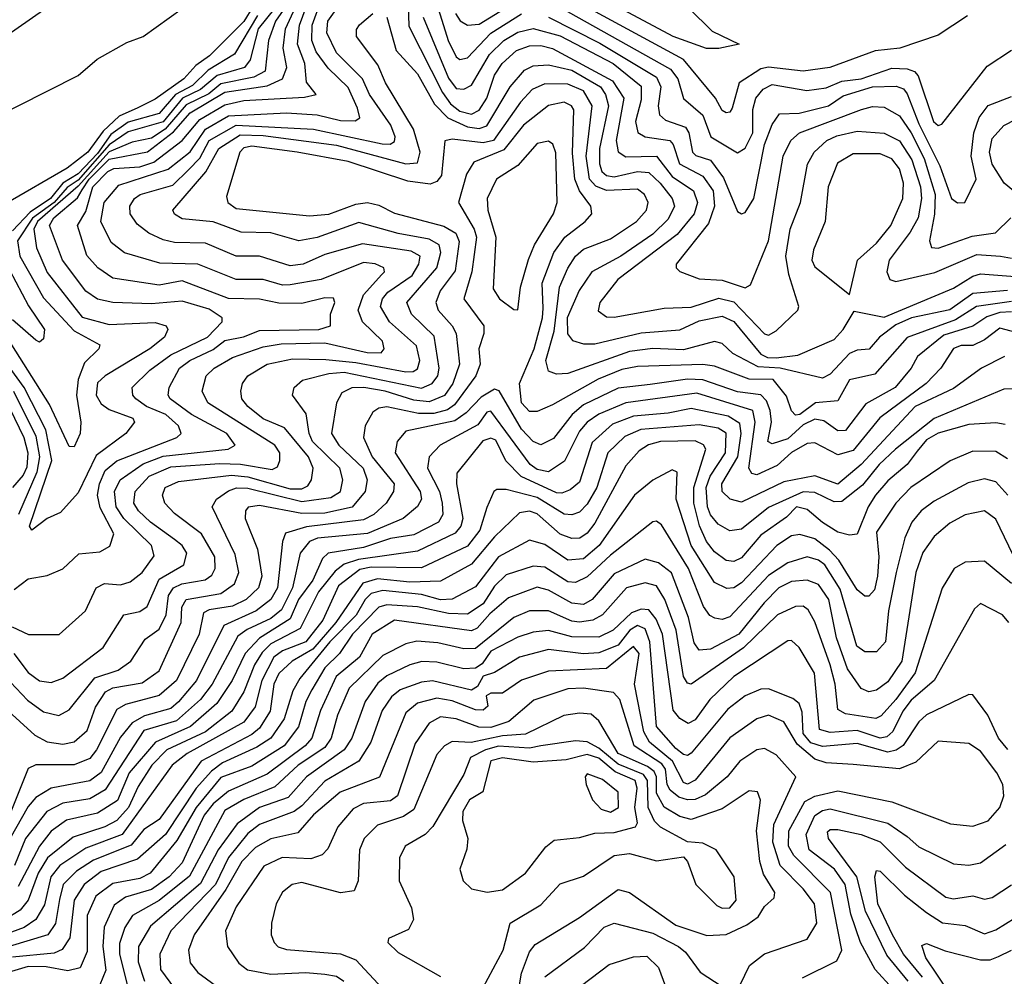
# Model space of a CAD drawing. Extents: x 1308313 to 1441400, y 959662 to 1036319.
# Tile 226 of 256: x 1318783 to 1321337, y 1027717 to 1030199. Entities that reach past the tile are written whole.
import ezdxf

# ---------------------------------------------------------------- set-up
doc = ezdxf.new("R2010")
doc.units = 0

msp = doc.modelspace()

# ---------------------------------------------------------------- linework, layer by layer
at = {"layer": '0CON10XD'}
for points in [[(1318623.3, 1029896.7), (1318935, 1030054.4), (1318984, 1030096), (1319060.8, 1030139.2), (1319103.7, 1030155), (1319205, 1030227.4), (1319405, 1030446.3), (1319424.9, 1030495), (1319426.5, 1030505), (1319418.1, 1030515), (1319395, 1030514.4), (1319305, 1030466.9), (1319175, 1030412.5), (1319129.4, 1030380.6), (1319095, 1030371.2), (1319032.6, 1030337.4), (1318845, 1030223.2), (1318704.1, 1030125.9)], [(1320518.9, 1030228.9), (1320579.2, 1030169.2), (1320648.8, 1030135), (1320596, 1030124), (1320564, 1030124), (1320477.6, 1030155), (1320183.3, 1030313.3)], [(1319515, 1030293.5), (1319446.7, 1030195), (1319428.5, 1030145), (1319420, 1030065), (1319390.3, 1030049.7), (1319305, 1030032.6), (1319273.5, 1030006.5), (1319215, 1029978.3), (1319161, 1029915), (1319125, 1029891.2), (1319075, 1029881.3), (1319015, 1029855.7), (1318935, 1029767.2), (1318829.5, 1029675), (1318820, 1029655), (1318827.2, 1029607.2), (1318855, 1029542.8), (1318945, 1029426.8), (1319015, 1029408.4), (1319135, 1029413.7), (1319162.9, 1029405), (1319167.5, 1029395), (1319158.8, 1029375), (1319120.7, 1029345), (1319004.7, 1029275.3), (1318985, 1029256.6), (1318981.8, 1029225), (1318995, 1029202.2), (1319015, 1029187.7), (1319076.5, 1029165), (1319080.9, 1029155), (1319058.2, 1029125), (1318981.6, 1029068.4), (1318935, 1028971.1), (1318889.3, 1028920.7), (1318855, 1028904.8), (1318815, 1028874.7), (1318808.4, 1028885), (1318866.3, 1029055), (1318850.8, 1029135), (1318794.9, 1029245), (1318715, 1029354.5)], [(1319485, 1030278.8), (1319401.6, 1030175), (1319380.7, 1030095), (1319366, 1030075), (1319295.7, 1030054.3), (1319252.5, 1030017.5), (1319205.2, 1029994.8), (1319155, 1029933.7), (1319065, 1029907.8), (1319015, 1029874.4), (1318935, 1029782.3), (1318906.9, 1029763.1), (1318873, 1029725), (1318816.5, 1029683.5), (1318777.4, 1029625), (1318783.4, 1029585), (1318845, 1029477.2), (1318925, 1029391.6), (1318991.1, 1029355), (1318988.9, 1029345), (1318951.7, 1029308.3), (1318935.1, 1029265), (1318930.9, 1029225), (1318941.8, 1029155), (1318940, 1029125), (1318925, 1029091.1), (1318911.3, 1029091.3), (1318860.6, 1029200.6), (1318670.6, 1029500.6)], [(1318763.6, 1028623.6), (1318806, 1028604), (1318886, 1028604), (1318953.8, 1028665), (1318981.3, 1028725), (1319003.4, 1028736.6), (1319045, 1028733), (1319069.8, 1028740.2), (1319101, 1028765), (1319132.2, 1028807.8), (1319125.2, 1028835), (1319053.1, 1028905), (1319033.8, 1028935), (1319029.3, 1028975), (1319043.9, 1029005), (1319103.2, 1029046.8), (1319155, 1029066.9), (1319324, 1029085), (1319342.2, 1029095), (1319320.2, 1029125), (1319228.8, 1029175), (1319173.2, 1029215), (1319168.4, 1029225), (1319171.4, 1029245), (1319198, 1029295), (1319224.8, 1029315), (1319285, 1029343.4), (1319315, 1029366.5), (1319364, 1029376), (1319405, 1029392.4), (1319558.8, 1029395), (1319589.3, 1029405), (1319589.5, 1029435), (1319600.3, 1029465), (1319596.8, 1029476.8), (1319575, 1029477.6), (1319515, 1029463), (1319455, 1029463.4), (1319405, 1029473.4), (1319325, 1029475.4), (1319205, 1029521.5), (1319145, 1029509.7), (1319025, 1029528.1), (1318985.8, 1029555), (1318957.1, 1029587.1), (1318933, 1029665), (1318955, 1029701.6), (1318973.3, 1029765), (1319011.6, 1029805), (1319027.6, 1029812.4), (1319095, 1029816.7), (1319131.1, 1029828.9), (1319204.7, 1029885.3), (1319250.3, 1029939.7), (1319315, 1029978.1), (1319365, 1029989.3), (1319521.8, 1029998.2), (1319552.5, 1030005), (1319526.7, 1030036.7), (1319522.8, 1030085), (1319503.4, 1030135), (1319508.8, 1030185), (1319537.5, 1030262.5)], [(1319789.8, 1030269.8), (1319792.3, 1030182.3), (1319879.7, 1030009.7), (1319900.9, 1029980.9), (1319925, 1029961.4), (1319955, 1029953.8), (1319975, 1029964.3), (1319994.9, 1029995), (1320014.6, 1030055), (1320034.9, 1030085), (1320071.4, 1030118.6), (1320105, 1030131.1), (1320135, 1030131.9), (1320165, 1030124.3), (1320320.4, 1030040.4), (1320349.7, 1029995), (1320330.2, 1029885), (1320335.7, 1029855.7), (1320355, 1029842.7), (1320435.1, 1029845.1), (1320475, 1029792.3), (1320530.5, 1029755), (1320541.3, 1029725), (1320532.6, 1029695), (1320488.7, 1029641.3), (1320334.4, 1029525), (1320287.8, 1029465), (1320283.4, 1029443.4), (1320305, 1029427.7), (1320325, 1029427.2), (1320455, 1029450.7), (1320525, 1029452.9), (1320596.3, 1029476.3), (1320635, 1029466.9), (1320715, 1029383.9), (1320725, 1029380.3), (1320745, 1029391.8), (1320801.5, 1029445), (1320803.8, 1029455), (1320778, 1029538), (1320770.4, 1029585), (1320781.7, 1029655), (1320807.8, 1029725), (1320826.4, 1029823.6), (1320843.2, 1029855), (1320876.1, 1029885), (1320902.6, 1029897.4), (1320955, 1029909.3), (1321025, 1029904.1), (1321064.9, 1029884.9), (1321097.1, 1029835), (1321119.2, 1029765), (1321121.9, 1029735), (1321113.2, 1029685), (1321092.7, 1029647.3), (1321038.3, 1029575), (1321031.9, 1029545), (1321039.5, 1029525), (1321055, 1029519.7), (1321156.8, 1029543.2), (1321265, 1029589.5), (1321326.9, 1029585), (1321355, 1029580.4)], [(1318768.4, 1028555), (1318805.7, 1028505), (1318835, 1028483.5), (1318865, 1028479.2), (1318895, 1028491), (1319000.1, 1028569.9), (1319053.1, 1028655), (1319095, 1028663.6), (1319113.8, 1028676.2), (1319145, 1028747.2), (1319208.8, 1028785), (1319216.5, 1028815), (1319204.8, 1028835), (1319185, 1028850.3), (1319122.8, 1028895), (1319091.4, 1028925), (1319079.7, 1028945), (1319083.1, 1028975), (1319119.5, 1029015), (1319175, 1029038.8), (1319302.1, 1029047.9), (1319355.7, 1029045.7), (1319438, 1029032), (1319451.5, 1029038.5), (1319457.9, 1029055), (1319458, 1029075), (1319444.7, 1029095), (1319270.9, 1029205), (1319256.8, 1029235), (1319266.8, 1029275), (1319287.6, 1029295), (1319335, 1029322.3), (1319415, 1029350.2), (1319461.8, 1029358.2), (1319575, 1029360.8), (1319684.6, 1029335.4), (1319720.5, 1029335), (1319728.6, 1029345), (1319723.8, 1029365), (1319672.4, 1029415), (1319660.9, 1029445), (1319675.1, 1029485), (1319722.4, 1029537.6), (1319729.2, 1029545), (1319728, 1029555), (1319705, 1029565.7), (1319675, 1029568.6), (1319565, 1029524.4), (1319485, 1029511), (1319465, 1029509.9), (1319415, 1029524.9), (1319345, 1029524.6), (1319245, 1029564.5), (1319146.9, 1029566.9), (1319055, 1029594.4), (1319021, 1029621), (1318993.5, 1029675), (1319002.2, 1029725), (1319040.5, 1029769.5), (1319168.7, 1029811.3), (1319225, 1029856.3), (1319265, 1029914.5), (1319325, 1029949.8), (1319475, 1029956.9), (1319555, 1029952.2), (1319615, 1029937.4), (1319653.5, 1029936.5), (1319665.7, 1029944.3), (1319659.3, 1029969.3), (1319635, 1030022.8), (1319583.2, 1030073.2), (1319552.4, 1030115), (1319541.2, 1030145), (1319541.8, 1030185), (1319565, 1030249)], [(1318769.4, 1028720.6), (1318805, 1028748.5), (1318855, 1028756.9), (1318895, 1028774), (1318936.7, 1028813.3), (1318991.5, 1028818.5), (1319016.7, 1028833.3), (1319027.2, 1028865), (1318992.3, 1028932.3), (1318984.9, 1028965), (1318990, 1028995), (1319005, 1029029), (1319035.3, 1029054.7), (1319190.8, 1029115), (1319202.2, 1029125), (1319195.2, 1029145), (1319162.7, 1029175), (1319112, 1029195), (1319084.8, 1029215), (1319076.5, 1029225), (1319074.8, 1029245), (1319120.5, 1029289.5), (1319175, 1029329.7), (1319270.2, 1029375), (1319308.8, 1029415), (1319308.8, 1029425), (1319275, 1029447.6), (1319205, 1029468.6), (1319125, 1029461.3), (1319025, 1029465.1), (1318985, 1029474.1), (1318955, 1029494.4), (1318894.3, 1029575), (1318860.5, 1029665), (1318871.6, 1029685), (1318933.5, 1029736.5), (1318945, 1029757.1), (1318963.4, 1029785), (1319015, 1029837.1), (1319115, 1029855.8), (1319182, 1029908), (1319225, 1029956.8), (1319315, 1030010.7), (1319425, 1030026.9), (1319464.5, 1030045.5), (1319476.1, 1030075), (1319466.2, 1030125), (1319472.8, 1030175), (1319508.9, 1030255)], [(1319925.9, 1030195.9), (1319945, 1030184.8), (1319975, 1030186.8), (1320055, 1030236.8)], [(1321241.2, 1030208.8), (1321165, 1030158.5), (1321066, 1030125), (1321002.1, 1030117.9), (1320884.3, 1030075), (1320815, 1030065.2), (1320725, 1030075.3), (1320705, 1030071.4), (1320648.8, 1030035), (1320630.9, 1029969.1), (1320625, 1029959.1), (1320615, 1029957.5), (1320605, 1029963.4), (1320587.6, 1029995), (1320505, 1030095.1), (1320235, 1030241.8)], [(1318715, 1028527.3), (1318803.2, 1028433.2), (1318845, 1028403.4), (1318885, 1028393.5), (1318911.4, 1028408.6), (1318978.4, 1028491.6), (1319038.8, 1028511.2), (1319071.4, 1028535), (1319108.4, 1028591.6), (1319145, 1028618), (1319163.3, 1028655), (1319169.4, 1028705), (1319182.2, 1028725), (1319203.8, 1028735), (1319264.1, 1028745.9), (1319281.8, 1028758.2), (1319290.6, 1028775), (1319289.4, 1028805), (1319255, 1028864.8), (1319185, 1028917.8), (1319159.5, 1028945), (1319153.3, 1028965), (1319160.8, 1028985), (1319195, 1029001), (1319332.5, 1029017.5), (1319375, 1029012.8), (1319485, 1028982.1), (1319515, 1028982.2), (1319530.7, 1028989.3), (1319540.2, 1029005), (1319544.4, 1029035), (1319532.6, 1029065), (1319470.1, 1029140.1), (1319415, 1029163.3), (1319374.8, 1029195), (1319359.5, 1029215), (1319356.4, 1029235), (1319361.2, 1029255), (1319375.3, 1029275), (1319425, 1029304.9), (1319490.9, 1029319.1), (1319576.9, 1029316.9), (1319655, 1029309.9), (1319785, 1029285.3), (1319804.1, 1029285.9), (1319815, 1029293.5), (1319820.6, 1029315), (1319812.6, 1029352.6), (1319742.5, 1029415), (1319719.4, 1029455), (1319723.9, 1029475), (1319737.6, 1029492.4), (1319801.3, 1029535), (1319818.4, 1029565), (1319822.1, 1029585), (1319798.7, 1029598.7), (1319672.4, 1029617.6), (1319575, 1029589.8), (1319518.8, 1029565), (1319485, 1029560.7), (1319405, 1029585.1), (1319345, 1029585.5), (1319265, 1029619.3), (1319185, 1029620.7), (1319155, 1029627.6), (1319118.2, 1029645), (1319088, 1029668), (1319070, 1029695), (1319068.6, 1029715), (1319081.1, 1029735), (1319096.2, 1029745), (1319180.3, 1029769.7), (1319220.7, 1029809.3), (1319250.5, 1029839.5), (1319275.1, 1029885), (1319345, 1029925.6), (1319545, 1029914.7), (1319723.5, 1029876.5), (1319743.9, 1029876.1), (1319755, 1029882.7), (1319757.2, 1029895), (1319745.9, 1029925), (1319690.7, 1030005), (1319672.6, 1030045), (1319605, 1030112.9), (1319580.1, 1030165), (1319582.6, 1030195), (1319603.8, 1030225)], [(1318745, 1028413.5), (1318822.9, 1028342.9), (1318855, 1028325.5), (1318895, 1028319.1), (1318925, 1028325.5), (1318958, 1028355), (1318980.3, 1028415), (1319006.2, 1028455), (1319025, 1028465.5), (1319101.3, 1028478.7), (1319145, 1028510), (1319202.3, 1028635), (1319203.9, 1028675), (1319215, 1028694.5), (1319305, 1028710.1), (1319340, 1028735), (1319351.4, 1028765), (1319341.7, 1028811.7), (1319282.2, 1028935), (1319293.6, 1028955), (1319325, 1028976.2), (1319345.7, 1028984.3), (1319375, 1028983.3), (1319515, 1028948.9), (1319590.4, 1028959.6), (1319615.6, 1028975), (1319621.4, 1029005), (1319613.3, 1029035), (1319542.8, 1029105), (1319533.9, 1029125), (1319526.4, 1029176.4), (1319490.9, 1029225), (1319495.5, 1029245), (1319516.7, 1029263.3), (1319585, 1029281.2), (1319625, 1029284.6), (1319825, 1029242.6), (1319853.3, 1029255), (1319867.8, 1029275), (1319871.2, 1029295), (1319857.8, 1029377.8), (1319799.3, 1029435), (1319787.6, 1029465), (1319864.9, 1029555), (1319875.4, 1029595), (1319870.8, 1029615), (1319845, 1029629.8), (1319765, 1029643.8), (1319662.5, 1029672.5), (1319555, 1029633.7), (1319507.5, 1029625), (1319435, 1029646.3), (1319357.5, 1029647.5), (1319285, 1029674.3), (1319205, 1029682.4), (1319185, 1029694.7), (1319180.8, 1029705), (1319266.3, 1029803.7), (1319299.9, 1029865), (1319355, 1029899.7), (1319415, 1029898.5), (1319605, 1029873.3), (1319785, 1029824.7), (1319815, 1029827.5), (1319821.9, 1029855), (1319804.5, 1029914.5), (1319732.3, 1030035), (1319711.7, 1030081.7), (1319656.8, 1030155), (1319656.6, 1030173.4), (1319664.8, 1030185.2), (1319698.9, 1030215)], [(1319388, 1030232), (1319365, 1030193.7), (1319275.4, 1030105), (1319239.7, 1030080.3), (1319209, 1030045), (1319135, 1029992.6), (1319090.1, 1029969.9), (1319041.6, 1029948.4), (1319000.2, 1029909.8), (1318959.8, 1029855), (1318906.6, 1029813.4), (1318748.2, 1029721.8)], [(1319869.8, 1030225), (1319894.6, 1030145), (1319915, 1030102.1), (1319925, 1030095.3), (1319945, 1030100), (1320005, 1030164), (1320085, 1030214.3)], [(1319913.8, 1030215), (1319925.9, 1030195.9)], [(1320182, 1030232), (1320470.8, 1030070.8), (1320490.1, 1030045), (1320504.4, 1029994.4), (1320555, 1029951.5), (1320575.6, 1029895), (1320645, 1029853.3), (1320665, 1029865.9), (1320684.2, 1029905), (1320684.2, 1029965.8), (1320692.3, 1029995), (1320711.5, 1030018.5), (1320735, 1030031.1), (1320824.9, 1030014.9), (1320875, 1030022.2), (1320915, 1030039.3), (1320965, 1030045.5), (1321045, 1030072.7), (1321085, 1030071.1), (1321104.1, 1030064.1), (1321113, 1030053), (1321152.9, 1029935), (1321165, 1029924.7), (1321175, 1029927.5), (1321291.8, 1030078.2), (1321355, 1030119.5)], [(1319400.1, 1030209.9), (1319340.3, 1030109.7), (1319272.5, 1030067.5), (1319231.5, 1030028.5), (1319187.1, 1030005), (1319145, 1029955.8), (1319065, 1029933.3), (1319019.4, 1029900.6), (1318985, 1029851.9), (1318935, 1029798.9), (1318895, 1029775), (1318863.1, 1029735), (1318810.7, 1029699.3), (1318765, 1029651)], [(1319735.2, 1030205), (1319759.2, 1030119.2), (1319815, 1030058.5), (1319859.3, 1029979.3), (1319894, 1029944), (1319945, 1029920.9), (1319975, 1029916.1), (1319995, 1029923.3), (1320055.1, 1030025), (1320092.5, 1030067.5), (1320115, 1030079), (1320155, 1030081.3), (1320215, 1030067.5), (1320289.5, 1030025), (1320302.1, 1030005), (1320309.9, 1029975), (1320287.3, 1029865), (1320286.7, 1029825), (1320293, 1029805), (1320305, 1029794.9), (1320325, 1029791.4), (1320385, 1029804.9), (1320415, 1029802.1), (1320444.6, 1029775), (1320475.2, 1029735), (1320481.6, 1029715), (1320465, 1029681.3), (1320425, 1029642), (1320342, 1029585), (1320267.4, 1029545), (1320233.9, 1029496.1), (1320203.2, 1029425), (1320204.2, 1029384.2), (1320217, 1029367), (1320245, 1029358.1), (1320275, 1029357.7), (1320395, 1029386.6), (1320495, 1029394.6), (1320545, 1029417.8), (1320605, 1029429.7), (1320635, 1029416.1), (1320705, 1029331.5), (1320722.3, 1029322.3), (1320745, 1029321.2), (1320801.4, 1029328.6), (1320895, 1029369.3), (1320918.9, 1029395), (1320947.3, 1029442.7), (1321025, 1029426.8), (1321205, 1029502.3), (1321255, 1029533.5), (1321275, 1029539.3), (1321465, 1029524.6)], [(1319829.8, 1030205), (1319895, 1030046.7), (1319915, 1030020.2), (1319935, 1030018.3), (1319955, 1030028.6), (1320001.9, 1030108.1), (1320038.4, 1030145), (1320075, 1030166.2), (1320115, 1030175.8), (1320185, 1030156.5), (1320322.1, 1030085), (1320395, 1030026.7), (1320395, 1029990.9), (1320379.9, 1029935), (1320386.4, 1029906.4), (1320404.9, 1029894.9), (1320469.1, 1029885), (1320477.6, 1029875), (1320494, 1029825), (1320555, 1029793.1), (1320581.7, 1029755), (1320585.5, 1029715), (1320569.5, 1029670.5), (1320485.4, 1029565), (1320485.5, 1029555), (1320495.3, 1029545.3), (1320545, 1029526.4), (1320605, 1029523.5), (1320665, 1029503.6), (1320678.6, 1029511.4), (1320724.9, 1029625.1), (1320763.5, 1029845), (1320783.3, 1029885), (1320805.3, 1029905), (1320966, 1029966), (1320995, 1029973.8), (1321025, 1029972.2), (1321065, 1029949.4), (1321095, 1029905.7), (1321128.9, 1029838.9), (1321156.9, 1029745), (1321155.5, 1029694.5), (1321143, 1029625), (1321147.5, 1029607.5), (1321165, 1029605.8), (1321252.9, 1029637.1), (1321313.7, 1029646.3), (1321353.3, 1029685)], [(1320155, 1030205.5), (1320287.7, 1030137.7), (1320435, 1030049.9), (1320445.8, 1030025), (1320438.7, 1029975), (1320442.2, 1029952.2), (1320458.4, 1029938.4), (1320509.9, 1029919.9), (1320518.7, 1029905), (1320527.7, 1029855), (1320536.3, 1029846.3), (1320574.6, 1029834.6), (1320608.2, 1029788.2), (1320645, 1029701.1), (1320655, 1029695.5), (1320665, 1029698.8), (1320686.9, 1029735), (1320715.1, 1029875), (1320735, 1029926.7), (1320753.8, 1029955), (1320805, 1029956.3), (1320880.8, 1029975), (1320918.4, 1030001.6), (1320995, 1030024.7), (1321056, 1030026), (1321075, 1030019.2), (1321085, 1030006.2), (1321115, 1029928.5), (1321169.4, 1029819.4), (1321199.3, 1029735), (1321215, 1029723.3), (1321234, 1029725), (1321263.8, 1029785), (1321250.6, 1029845), (1321258, 1029905), (1321271.1, 1029945), (1321295, 1029976.2), (1321355, 1029999.3)], [(1321345, 1029495.9), (1321255, 1029488.1), (1321195, 1029446), (1321095.9, 1029425), (1321055, 1029407.5), (1321013, 1029375), (1320986.2, 1029343.8), (1320955, 1029341.7), (1320935, 1029333.1), (1320885, 1029279.4), (1320865, 1029268.9), (1320755.2, 1029295.2), (1320698.2, 1029298.2), (1320632.9, 1029332.9), (1320605, 1029359.2), (1320585, 1029364.4), (1320505, 1029342.7), (1320425, 1029346), (1320365, 1029338.1), (1320205, 1029281.4), (1320175, 1029279), (1320155, 1029286.8), (1320147.5, 1029315), (1320169, 1029391), (1320183, 1029505), (1320205, 1029554.2), (1320225, 1029585.2), (1320245, 1029603.1), (1320315, 1029630.6), (1320383.2, 1029675), (1320408.6, 1029705), (1320413, 1029725), (1320403.3, 1029745), (1320385, 1029759.3), (1320305, 1029755.3), (1320277.1, 1029767.1), (1320260.9, 1029785), (1320252.2, 1029845), (1320268.2, 1029975), (1320245, 1030014.3), (1320205, 1030031.8), (1320145, 1030032.8), (1320112.5, 1030017.5), (1320082.1, 1029985), (1320012.4, 1029885), (1319985, 1029879.6), (1319905, 1029888.5), (1319885.7, 1029884.2), (1319877, 1029795), (1319865, 1029778.9), (1319848.1, 1029771.9), (1319789.6, 1029779.6), (1319635, 1029830.7), (1319503.3, 1029855), (1319385, 1029870.8), (1319365, 1029866.5), (1319354.4, 1029855), (1319319.9, 1029740.1), (1319323.5, 1029725), (1319345, 1029709), (1319535, 1029690.2), (1319585, 1029694.6), (1319655, 1029720.6), (1319685, 1029724.4), (1319715, 1029717.6), (1319755, 1029697.1), (1319883.2, 1029663.2), (1319914.7, 1029644.7), (1319923.4, 1029623.4), (1319912.6, 1029547.4), (1319873.8, 1029495), (1319862.7, 1029465), (1319868.7, 1029445), (1319904.8, 1029405), (1319914.8, 1029385), (1319923.8, 1029305), (1319906.6, 1029255), (1319885, 1029224.1), (1319845, 1029207.9), (1319805, 1029212.1), (1319730.9, 1029235), (1319675.6, 1029244.4), (1319645, 1029244.2), (1319618.8, 1029231.2), (1319604.8, 1029205.2), (1319592.1, 1029125), (1319611, 1029095), (1319673.8, 1029035), (1319684.5, 1029005), (1319678.8, 1028975), (1319645.7, 1028934.3), (1319575, 1028918.5), (1319515, 1028918.1), (1319405, 1028938.9), (1319375.6, 1028934.4), (1319368.9, 1028925), (1319368, 1028905), (1319400, 1028825), (1319411.1, 1028755), (1319402.4, 1028725), (1319370.4, 1028695), (1319335, 1028677.4), (1319275, 1028668.3), (1319260, 1028660), (1319248.8, 1028605), (1319190.3, 1028485), (1319144.7, 1028445.3), (1319057.6, 1028422.4), (1319035, 1028409.3), (1318982.8, 1028305), (1318965, 1028282.4), (1318925, 1028266.1), (1318825, 1028265.7), (1318805, 1028256.1), (1318745.1, 1028105)], [(1321355, 1029467.5), (1321264.7, 1029455), (1321209.8, 1029420.2), (1321085, 1029374.1), (1321000.7, 1029279.3), (1320935, 1029264.3), (1320905, 1029210.5), (1320847.1, 1029205), (1320806.4, 1029175), (1320795, 1029173.2), (1320785, 1029184.5), (1320772, 1029222), (1320737.4, 1029265), (1320675, 1029266.7), (1320585, 1029300.2), (1320555, 1029304.3), (1320385, 1029299.4), (1320345, 1029291.6), (1320283.4, 1029266.6), (1320165, 1029199.4), (1320125, 1029182.8), (1320105, 1029182.6), (1320084.2, 1029205), (1320079.7, 1029255), (1320117.1, 1029345), (1320139, 1029425), (1320140.5, 1029450.5), (1320138.4, 1029515), (1320168.4, 1029595), (1320197.3, 1029635), (1320249.7, 1029675), (1320266.6, 1029695), (1320264.2, 1029715), (1320234.7, 1029754.7), (1320222.6, 1029785), (1320217.3, 1029852.7), (1320220.6, 1029965), (1320214.7, 1029975), (1320195, 1029984.5), (1320155, 1029976.6), (1320090.2, 1029925), (1320039.1, 1029860.9), (1319960.9, 1029829.1), (1319941.6, 1029798.4), (1319921.1, 1029725), (1319962.2, 1029655), (1319968, 1029635), (1319955.7, 1029544.3), (1319934.8, 1029475), (1319986.9, 1029405), (1319986.8, 1029385), (1319974.2, 1029345), (1319977.1, 1029305), (1319966.3, 1029275), (1319910.6, 1029199.4), (1319893.1, 1029186.9), (1319857.5, 1029177.5), (1319817.6, 1029177.6), (1319735.5, 1029194.5), (1319715, 1029191.4), (1319699.4, 1029180.6), (1319679.5, 1029145), (1319674.8, 1029115), (1319697.8, 1029065), (1319754.8, 1028995), (1319752.6, 1028975), (1319733.7, 1028945), (1319701.9, 1028915), (1319675, 1028901.4), (1319526.9, 1028883.1), (1319472.8, 1028867.2), (1319464.8, 1028845.2), (1319451.6, 1028725), (1319435, 1028694.5), (1319396.8, 1028665), (1319312.4, 1028627.6), (1319242, 1028485), (1319195, 1028429.2), (1319175, 1028412.2), (1319107, 1028393), (1319075.4, 1028374.6), (1319045, 1028337.3), (1318995, 1028246), (1318965, 1028224.6), (1318923.5, 1028216.5), (1318865, 1028204.9), (1318825, 1028181.4), (1318805, 1028157.6), (1318727.7, 1028022.3)], [(1321384.4, 1029735), (1321336.5, 1029775), (1321305, 1029824.2), (1321298.5, 1029855), (1321305, 1029890.7), (1321335.4, 1029924.6), (1321434.7, 1029975)], [(1320075, 1029446.2), (1320082, 1029505), (1320103, 1029577), (1320117.9, 1029615), (1320167.8, 1029695), (1320177, 1029725), (1320173.8, 1029853.8), (1320165.9, 1029875.9), (1320155, 1029883.6), (1320125, 1029877.9), (1320075, 1029820.4), (1320019.7, 1029785), (1319995.6, 1029735), (1319997.2, 1029705), (1320018.3, 1029635), (1320011, 1029501), (1320027.5, 1029475), (1320065, 1029447.1), (1320075, 1029446.2)], [(1320935, 1029486), (1320955.9, 1029575), (1321005, 1029619.4), (1321042.2, 1029665), (1321073.3, 1029735), (1321074.9, 1029775), (1321065, 1029811.8), (1321045, 1029837.7), (1321015, 1029850.9), (1320945, 1029850.6), (1320903.8, 1029826.2), (1320879.6, 1029765), (1320872.2, 1029675), (1320841.7, 1029601.7), (1320837.8, 1029575), (1320845, 1029557.9), (1320935, 1029486)], [(1318740.9, 1029580.9), (1318806.1, 1029456.2), (1318848, 1029395), (1318845, 1029370.6), (1318835, 1029361.9), (1318825, 1029367.8), (1318765, 1029420.3)], [(1321355, 1029440.6), (1321325, 1029439.2), (1321291.7, 1029428.3), (1321255, 1029404), (1321179.8, 1029380.2), (1321111.9, 1029325), (1321095.4, 1029294.6), (1321053.9, 1029245), (1320977.5, 1029202.5), (1320925, 1029133.4), (1320905, 1029132.5), (1320868.3, 1029158.3), (1320845, 1029162.1), (1320815, 1029147.8), (1320775, 1029111.9), (1320735, 1029098.3), (1320723.2, 1029105), (1320732.7, 1029155), (1320729.8, 1029185), (1320720.3, 1029210.3), (1320705, 1029225.7), (1320645, 1029233.1), (1320554.7, 1029264.7), (1320515, 1029266.2), (1320417.9, 1029252.1), (1320335, 1029243.3), (1320245, 1029199.5), (1320215.7, 1029175), (1320167.2, 1029112.8), (1320135, 1029096.3), (1320115, 1029104.8), (1320085, 1029136.4), (1320026.3, 1029236.3), (1320015, 1029240.3), (1319980, 1029220), (1319941, 1029179), (1319911.9, 1029158.1), (1319785, 1029131.7), (1319761.8, 1029105), (1319757.4, 1029075), (1319822.2, 1028975), (1319825.5, 1028955), (1319815, 1028935.9), (1319777.8, 1028905), (1319685, 1028866.2), (1319555.8, 1028854.2), (1319534.6, 1028845.4), (1319511.1, 1028815), (1319491.1, 1028725), (1319461.9, 1028668.1), (1319435, 1028645.8), (1319372.9, 1028617.1), (1319349.3, 1028599.3), (1319282.2, 1028475), (1319252, 1028435), (1319190.2, 1028379.8), (1319104.9, 1028355), (1319005, 1028200.6), (1318965, 1028178), (1318895, 1028166), (1318853.8, 1028145), (1318798, 1028075), (1318769.5, 1028005)], [(1321475, 1029358.6), (1321325, 1029398.5), (1321285, 1029368.2), (1321255, 1029354), (1321225, 1029353.7), (1321205, 1029346), (1321172.2, 1029295), (1321134.2, 1029255), (1321014.1, 1029165.9), (1320945, 1029080.9), (1320905, 1029069.7), (1320845, 1029101.3), (1320825, 1029099.6), (1320785, 1029076), (1320747.9, 1029042.1), (1320695, 1029017.8), (1320681.5, 1029021.5), (1320674, 1029035), (1320690.3, 1029155), (1320684.7, 1029184.7), (1320539.6, 1029229.6), (1320355, 1029204.9), (1320285, 1029175.5), (1320255.2, 1029155), (1320235, 1029131.4), (1320196, 1029054), (1320155, 1029025.5), (1320125, 1029032.2), (1320107, 1029045), (1320005, 1029182.9), (1319995, 1029180.3), (1319971.8, 1029148.2), (1319874.1, 1029095), (1319845.2, 1029064.8), (1319841, 1029035), (1319872.1, 1028975), (1319879.3, 1028945), (1319880.3, 1028915), (1319869.1, 1028895), (1319805, 1028862.8), (1319745, 1028853.1), (1319675, 1028829.3), (1319583.7, 1028815), (1319569, 1028801), (1319543.2, 1028745), (1319506.5, 1028695), (1319484.9, 1028645), (1319405.2, 1028594.8), (1319367.9, 1028555), (1319334.4, 1028485), (1319294.6, 1028425), (1319226.1, 1028365), (1319135.5, 1028324.5), (1319067.6, 1028245), (1319036.7, 1028173.3), (1318985, 1028140.2), (1318905, 1028122), (1318865, 1028093.9), (1318834.8, 1028055.2), (1318779.7, 1027950.3)], [(1321337.3, 1029325), (1321277.8, 1029295), (1321205, 1029242.4), (1321105.2, 1029195), (1320965, 1029044.9), (1320905, 1028993.9), (1320845, 1029015.1), (1320765, 1029000), (1320655, 1028947.3), (1320625.5, 1028955), (1320605.2, 1028975), (1320604.1, 1028995), (1320645.9, 1029065), (1320654.4, 1029125), (1320651, 1029151), (1320620.4, 1029170.4), (1320525, 1029190.4), (1320465, 1029177.8), (1320375, 1029170.1), (1320320.8, 1029149.2), (1320268.2, 1029101.8), (1320235, 1028999), (1320210.9, 1028979.1), (1320189.5, 1028970.5), (1320175, 1028971.8), (1320083.4, 1029013.4), (1320044.2, 1029054.2), (1320017.9, 1029107.9), (1320005, 1029113.2), (1319984.1, 1029105.9), (1319917.2, 1029022.8), (1319916.4, 1028995), (1319932.4, 1028905), (1319927, 1028885), (1319913, 1028867), (1319815, 1028819.8), (1319661.8, 1028798.2), (1319625, 1028786.3), (1319601.5, 1028768.5), (1319557.8, 1028715), (1319510.8, 1028619.2), (1319435, 1028579.6), (1319412.5, 1028557.5), (1319392.4, 1028525), (1319364.9, 1028455.1), (1319333.7, 1028405), (1319265, 1028351.8), (1319165, 1028304.5), (1319125.6, 1028265), (1319090.5, 1028209.5), (1319065.6, 1028155), (1319035, 1028121.6), (1319004.2, 1028105), (1318922, 1028078), (1318855.1, 1028025), (1318831.3, 1027985), (1318805.5, 1027914.5), (1318785, 1027889), (1318746.1, 1027865)], [(1318732.3, 1029242.3), (1318794.5, 1029115), (1318804.3, 1029075), (1318802, 1029038), (1318792.7, 1029017.3), (1318765.1, 1028985)], [(1321365, 1029241.2), (1321335, 1029240.2), (1321155, 1029164), (1321054.6, 1029085), (1321012.1, 1029045), (1320969, 1028991), (1320915, 1028949.2), (1320895, 1028948.3), (1320845, 1028972.1), (1320815, 1028974.1), (1320725, 1028933.2), (1320655, 1028877.3), (1320625, 1028873), (1320595, 1028890.4)], [(1318767.7, 1029235), (1318825, 1029118.1), (1318834.6, 1029065), (1318828.1, 1029025), (1318780.5, 1028915)], [(1320595, 1028890.4), (1320575, 1028914.3), (1320566.9, 1028935), (1320563.9, 1028985), (1320573.6, 1029015), (1320613.3, 1029075), (1320615, 1029126.5), (1320595, 1029139.6), (1320545, 1029147.6), (1320394.4, 1029135.6), (1320352.2, 1029117.8), (1320308.2, 1029075), (1320280.2, 1028985), (1320255, 1028941.6), (1320235, 1028921.6), (1320215, 1028914), (1320195, 1028915.7), (1320125, 1028959.3), (1320045, 1028980.2), (1320020.3, 1028979.7), (1320012.7, 1028975), (1319995, 1028933.5), (1319977, 1028875), (1319945, 1028833), (1319825, 1028777.3), (1319695, 1028778.6), (1319665, 1028772.4), (1319610, 1028730), (1319569.3, 1028640.7), (1319525, 1028584.5), (1319465, 1028561.6), (1319442.7, 1028545), (1319411.2, 1028485), (1319393.7, 1028416.3), (1319365, 1028376.2), (1319217.3, 1028295), (1319178.9, 1028265), (1319049.2, 1028085), (1318955, 1028049.9), (1318887.5, 1028005), (1318864.3, 1027975), (1318847.4, 1027902.6), (1318825.3, 1027864.7), (1318795, 1027844.2), (1318693.1, 1027806.9)], [(1321338.5, 1029148.5), (1321315, 1029153), (1321245, 1029148.6), (1321165, 1029126.2), (1321135, 1029108.8), (1321110.6, 1029079.4), (1321084.8, 1029045), (1321035, 1029002.9), (1321002.4, 1028965), (1320983.5, 1028935), (1320955, 1028864.3), (1320935, 1028861.3), (1320905, 1028869.8), (1320865, 1028894.1), (1320825, 1028928.5), (1320797.8, 1028935), (1320772, 1028908), (1320705, 1028861.9), (1320655, 1028802.4), (1320635, 1028793.2), (1320615, 1028796), (1320585, 1028818.8), (1320564.2, 1028845), (1320545.8, 1028885.8), (1320531.1, 1028945), (1320531.9, 1028985), (1320562.4, 1029085), (1320556.3, 1029096.3), (1320535, 1029106.6), (1320445, 1029104.4), (1320414.1, 1029095.9), (1320389.6, 1029080.4), (1320355, 1029041.1), (1320275, 1028892.5), (1320255, 1028866.8), (1320236.2, 1028853.8), (1320215, 1028853.3), (1320185, 1028864.3), (1320125, 1028917.2), (1320105, 1028923.5), (1320079.5, 1028919.5), (1320015, 1028857.3), (1319955, 1028786.1), (1319875, 1028742.2), (1319795, 1028739.9), (1319711.5, 1028748.5), (1319672.8, 1028737.2), (1319603.5, 1028635), (1319543.9, 1028566.1), (1319490, 1028535), (1319455, 1028502.8), (1319442.5, 1028475), (1319433.2, 1028405), (1319405, 1028360.9), (1319385, 1028344.7), (1319253.7, 1028275), (1319145, 1028124.2), (1319105, 1028098.1), (1319072.7, 1028057.3), (1318975, 1028018.8), (1318930.3, 1027989.7), (1318896.4, 1027955), (1318886.5, 1027916.5), (1318875.9, 1027854.1), (1318856.7, 1027825), (1318709.5, 1027780.5)], [(1321345, 1029060), (1321315, 1029079), (1321255, 1029079.8), (1321195.8, 1029054.2), (1321094.3, 1028985), (1321055.1, 1028944.9), (1321005, 1028869.5), (1321010.9, 1028805), (1321007.8, 1028755), (1320999.8, 1028720.2), (1320985, 1028703.8), (1320975, 1028703.8), (1320955, 1028720), (1320907.1, 1028797.1), (1320883, 1028823), (1320845, 1028852.2), (1320806.4, 1028863.6), (1320785, 1028859.5), (1320746.5, 1028835), (1320655, 1028737.8), (1320635, 1028725.1), (1320617.1, 1028722.9), (1320585, 1028739), (1320524.9, 1028835), (1320485.5, 1028955), (1320488.2, 1029025), (1320475, 1029031.5), (1320425, 1029004.3), (1320377.9, 1028965), (1320285.6, 1028834.4), (1320245, 1028800.4), (1320205, 1028796.8), (1320145, 1028837.3), (1320105, 1028849), (1320025, 1028805.8), (1319965, 1028727.3), (1319904.4, 1028695.6), (1319875, 1028693.6), (1319825, 1028707.3), (1319725, 1028717.7), (1319695, 1028710.7), (1319679.3, 1028695), (1319655.9, 1028654.1), (1319587.8, 1028585), (1319509.8, 1028490.2), (1319491.9, 1028458.1), (1319468.8, 1028385), (1319434.3, 1028335), (1319398.2, 1028311.8), (1319308.9, 1028271.1), (1319280.9, 1028249.1), (1319241.2, 1028205), (1319161.1, 1028085), (1319088.8, 1028021.2), (1318995, 1027989.1), (1318950.8, 1027955), (1318924.5, 1027915), (1318913, 1027817), (1318893.1, 1027786.9), (1318872.8, 1027777.2), (1318765, 1027766.9)], [(1321345.8, 1028965.8), (1321315, 1029000), (1321285, 1029008), (1321242.8, 1028997.2), (1321155, 1028950), (1321121.4, 1028925), (1321097.2, 1028895), (1321078.8, 1028855), (1321056.3, 1028765), (1321036.3, 1028665), (1321028.6, 1028585), (1321005, 1028558.8), (1320975, 1028559.3), (1320953.8, 1028573.8), (1320911.1, 1028721.1), (1320871.3, 1028785), (1320855, 1028796.9), (1320825, 1028805.1), (1320775, 1028790), (1320725, 1028756.6), (1320625, 1028649.8), (1320605, 1028642.7), (1320586, 1028646), (1320573.3, 1028653.3), (1320556.5, 1028676.5), (1320517.4, 1028775), (1320448, 1028888), (1320435, 1028897.5), (1320425, 1028895.8), (1320315, 1028809.7), (1320255, 1028753.7), (1320225, 1028738.9), (1320205, 1028740.7), (1320145, 1028778.9), (1320115, 1028781.6), (1320045, 1028758.3), (1320015, 1028729.4), (1319985, 1028683.6), (1319945, 1028656.8), (1319895, 1028658.5), (1319815, 1028675.9), (1319735, 1028680.9), (1319715, 1028675.1), (1319646.7, 1028605), (1319613, 1028555), (1319575, 1028517.8), (1319540.8, 1028460.8), (1319525, 1028429.7), (1319506, 1028364), (1319468.8, 1028315), (1319385, 1028262.1), (1319305, 1028232.8), (1319240.7, 1028155), (1319190.7, 1028069.3), (1319121.8, 1027985), (1319095, 1027971.4), (1319025, 1027957.8), (1318980.9, 1027925), (1318958.7, 1027875), (1318958.3, 1027781.7), (1318940.5, 1027739.5), (1318908.3, 1027731.7), (1318851.7, 1027741.7), (1318805, 1027742.4), (1318745.2, 1027724.8)], [(1321360, 1028810), (1321315, 1028903.2), (1321285, 1028924.7), (1321235, 1028914.2), (1321195, 1028892.8), (1321155, 1028858.1), (1321125, 1028816.9), (1321106.9, 1028765), (1321071, 1028535), (1321035, 1028481.5), (1321005, 1028459.6), (1320985, 1028455.3), (1320965, 1028463.6), (1320929.8, 1028515), (1320901.8, 1028595), (1320881.3, 1028695), (1320855, 1028733.8), (1320825, 1028745.2), (1320785, 1028741.4), (1320752.1, 1028725), (1320713.6, 1028686.4), (1320648.5, 1028605), (1320575, 1028566.1), (1320545, 1028563.1), (1320532.6, 1028582.6), (1320517.9, 1028647.9), (1320473.9, 1028763.9), (1320440.2, 1028790.2), (1320405, 1028799.1), (1320325, 1028761.5), (1320267.5, 1028695), (1320245, 1028681.9), (1320215, 1028685.1), (1320155, 1028719.3), (1320125, 1028726.5), (1320051, 1028699), (1320002.3, 1028657.7), (1319969.6, 1028620.4), (1319955, 1028613.6), (1319755, 1028640.8), (1319697.2, 1028605), (1319664.1, 1028545), (1319604.1, 1028495), (1319563.2, 1028406.7), (1319540.9, 1028335), (1319523.4, 1028315), (1319425, 1028241.2), (1319325, 1028197.3), (1319285.1, 1028165), (1319262.1, 1028135), (1319205, 1028011.7), (1319171.2, 1027975), (1319125, 1027942.5), (1319057.6, 1027922.4), (1319028.3, 1027901.7), (1319002.7, 1027845), (1318999.3, 1027795), (1319006.4, 1027733.6), (1318991.6, 1027695)], [(1321355, 1028736), (1321285, 1028794), (1321235, 1028791.3), (1321206.2, 1028775), (1321175.6, 1028724.4), (1321105.4, 1028504.6), (1321055, 1028434.9), (1321017, 1028393), (1321003.8, 1028386.2), (1320925, 1028397.9), (1320905, 1028409.6), (1320897.6, 1028475), (1320884.7, 1028525), (1320845, 1028637.1), (1320827.7, 1028667.7), (1320815, 1028677.6), (1320795, 1028676.7), (1320748.6, 1028655), (1320660.6, 1028569.4), (1320525, 1028474.8), (1320515, 1028477.6), (1320505, 1028495.4), (1320485.7, 1028615), (1320456.2, 1028695), (1320435, 1028730.6), (1320405, 1028738.1), (1320356.9, 1028725), (1320294.8, 1028655), (1320269.3, 1028640.8), (1320235, 1028635.5), (1320215, 1028638.5), (1320155, 1028664.9), (1320105, 1028665.2), (1320065, 1028648), (1319965, 1028567.9), (1319935, 1028566.8), (1319867.8, 1028582.2), (1319813.4, 1028586.6), (1319785, 1028580), (1319725, 1028549.3), (1319637.8, 1028465), (1319607.8, 1028395), (1319590.8, 1028335), (1319575, 1028310.6), (1319505.1, 1028264.9), (1319445, 1028208.8), (1319365, 1028175.9), (1319315, 1028147.8), (1319223.3, 1027976.7), (1319145, 1027914.1), (1319075.9, 1027875), (1319055.7, 1027844.3), (1319042.3, 1027802.3), (1319042.4, 1027775), (1319069.6, 1027665)], [(1321348.4, 1028635), (1321332.1, 1028655), (1321275, 1028684.6), (1321259.7, 1028670.3), (1321154.4, 1028485), (1321095, 1028433.7), (1321073.6, 1028405), (1321047.5, 1028352.5), (1321031.9, 1028338.1), (1321015, 1028334.6), (1320955, 1028354.9), (1320885, 1028349.4), (1320857.1, 1028357.1), (1320844, 1028504), (1320805, 1028570), (1320785, 1028588.8), (1320775, 1028587.5), (1320635, 1028494.8), (1320572.7, 1028435), (1320535, 1028382.5), (1320516.7, 1028373.3), (1320495, 1028385.7), (1320477.6, 1028407.6), (1320450.6, 1028605), (1320433.7, 1028643.7), (1320415, 1028667.5), (1320395, 1028669.6), (1320369.7, 1028660.3), (1320322, 1028615), (1320285, 1028597.4), (1320215, 1028597.9), (1320155, 1028613.9), (1320115, 1028610), (1320075, 1028596.8), (1320005, 1028560.7), (1319982.4, 1028527.6), (1319965, 1028516.9), (1319935, 1028515.1), (1319865, 1028532.1), (1319826.4, 1028533.6), (1319795, 1028525.5), (1319735, 1028497), (1319712.2, 1028477.8), (1319679.5, 1028430.5), (1319644.3, 1028335), (1319625.1, 1028305), (1319527, 1028235), (1319479.3, 1028180.7), (1319405, 1028154.9), (1319347.4, 1028112.6), (1319297.8, 1028045), (1319252.4, 1027957.6), (1319122.3, 1027847.7), (1319091.6, 1027795), (1319090.7, 1027755), (1319107.2, 1027705)], [(1321345.5, 1028305.5), (1321321.3, 1028335), (1321293.6, 1028395), (1321255, 1028447.8), (1321245, 1028447.9), (1321134.7, 1028395.3), (1321115, 1028377.5), (1321074.1, 1028315.9), (1321056.3, 1028303.7), (1321035, 1028298.8), (1320955, 1028321.2), (1320865, 1028313.3), (1320835, 1028323.1), (1320815, 1028347.1), (1320812.3, 1028402.3), (1320805, 1028425.3), (1320787.9, 1028437.9), (1320725, 1028463.3), (1320705, 1028462.1), (1320665, 1028444.8), (1320620.1, 1028409.9), (1320525, 1028295.7), (1320515, 1028289.8), (1320505, 1028292.5), (1320485, 1028308), (1320434.7, 1028365), (1320417.7, 1028585), (1320405, 1028618.6), (1320385, 1028627.7), (1320365.6, 1028615), (1320335, 1028576.3), (1320285, 1028556.6), (1320245, 1028554.1), (1320155, 1028564.9), (1320079.6, 1028545), (1320014.4, 1028505.6), (1319985, 1028496.2), (1319970.8, 1028469.2), (1319955, 1028459.3), (1319853.7, 1028483.7), (1319825, 1028480.7), (1319769.7, 1028460.3), (1319747.6, 1028442.4), (1319723, 1028407), (1319693.5, 1028325), (1319663, 1028275), (1319575, 1028223.4), (1319515, 1028159.8), (1319495, 1028145.1), (1319405, 1028110.9), (1319375, 1028087.7), (1319324.5, 1028025.5), (1319290.9, 1027955), (1319174.9, 1027835), (1319146.7, 1027775), (1319148.7, 1027735), (1319185, 1027686)], [(1320813, 1027713), (1320902.6, 1027757.4), (1320915.2, 1027784.8), (1320885.7, 1027935), (1320790.8, 1028030.8), (1320776.9, 1028055), (1320777.7, 1028095), (1320819.2, 1028170.8), (1320845, 1028184.7), (1320905, 1028198.4), (1321045, 1028169.7), (1321197.3, 1028112.7), (1321255, 1028106.9), (1321295, 1028120.4), (1321324.7, 1028155), (1321335.3, 1028185), (1321333.1, 1028215), (1321316.8, 1028245), (1321275, 1028301.1), (1321245, 1028321.2), (1321165, 1028327.4), (1321107.4, 1028272.6), (1321065, 1028255.2), (1320945, 1028266.4), (1320875, 1028271.2), (1320845, 1028280.4), (1320799.7, 1028319.7), (1320765, 1028377.6), (1320725, 1028394.5), (1320694.7, 1028385), (1320625, 1028336), (1320535, 1028226.3), (1320515, 1028216), (1320505, 1028219.7), (1320476.6, 1028275), (1320416.6, 1028325), (1320401.6, 1028351.6), (1320377.8, 1028475), (1320390.1, 1028555), (1320375, 1028572.7), (1320305, 1028515.4), (1320155, 1028508.4), (1320085, 1028485.2), (1320035, 1028451.6), (1320005, 1028452), (1319992.7, 1028445), (1319997.6, 1028417.6), (1319985, 1028407.5), (1319965, 1028408.2), (1319905, 1028432.1), (1319865, 1028438.6), (1319815, 1028425.8), (1319785, 1028400.9), (1319716.2, 1028233.8), (1319614.4, 1028195), (1319545, 1028136.2), (1319505, 1028089.6), (1319435, 1028073.7), (1319395, 1028051), (1319359.6, 1028015), (1319317.9, 1027942.1), (1319235.9, 1027825), (1319221, 1027785), (1319225, 1027752.5), (1319245, 1027727.4), (1319303.3, 1027685)], [(1320651.9, 1027695), (1320676.2, 1027745), (1320714.5, 1027775.5), (1320825, 1027813.6), (1320850.4, 1027855), (1320844.8, 1027905), (1320815, 1027944.5), (1320755.1, 1028005.1), (1320736, 1028065), (1320738.9, 1028111.1), (1320796.2, 1028235), (1320745, 1028291.4), (1320715, 1028308.4), (1320695, 1028304.8), (1320651.1, 1028275), (1320618, 1028235), (1320561.9, 1028188.1), (1320535, 1028175.5), (1320515, 1028174.9), (1320492.3, 1028182.3), (1320470.3, 1028200.3), (1320462.7, 1028215), (1320457.8, 1028255), (1320448.1, 1028268.1), (1320376.4, 1028315), (1320339.5, 1028435), (1320323.1, 1028453.1), (1320245, 1028464.9), (1320205, 1028463), (1320116.5, 1028433.5), (1320051.6, 1028378.4), (1320005, 1028362.5), (1319973.9, 1028363.9), (1319915.2, 1028384.8), (1319875, 1028390.1), (1319845, 1028373.9), (1319808.9, 1028321.1), (1319763.5, 1028185), (1319745, 1028172.3), (1319675, 1028165.8), (1319648.1, 1028151.9), (1319608.5, 1028105), (1319582, 1028048), (1319567.7, 1028032.3), (1319538.4, 1028021.6), (1319464.4, 1028025.6), (1319416.8, 1028003.2), (1319345, 1027897.3), (1319317.3, 1027835), (1319322, 1027795), (1319351.4, 1027751.4), (1319374.3, 1027734.3), (1319435, 1027722.7), (1319525, 1027727.5), (1319575, 1027722.6), (1319605, 1027717.4), (1319624.3, 1027705)], [(1320077.4, 1027685), (1320084.3, 1027725), (1320105, 1027780.4), (1320119.9, 1027800.1), (1320235, 1027869.7), (1320335, 1027942.1), (1320365, 1027934.7), (1320485, 1027850), (1320565, 1027823.4), (1320615, 1027825.9), (1320669.1, 1027850.9), (1320698.1, 1027871.9), (1320715, 1027898.1), (1320739.6, 1027920.4), (1320741.2, 1027935), (1320712.5, 1027982.5), (1320702.7, 1028015), (1320694.1, 1028095), (1320704.1, 1028174.1), (1320696.2, 1028196.2), (1320675, 1028198.1), (1320605, 1028151.6), (1320525, 1028124), (1320495, 1028131.7), (1320455, 1028156.2), (1320435, 1028192.4), (1320434.4, 1028235), (1320428.5, 1028248.5), (1320411.5, 1028261.5), (1320334.9, 1028295), (1320285, 1028379.6), (1320265, 1028397), (1320235, 1028400.2), (1320194.1, 1028394.1), (1320094.7, 1028345.3), (1320035, 1028340.9), (1319953.7, 1028323.7), (1319905, 1028326.1), (1319885, 1028315.3), (1319865, 1028292.5), (1319805, 1028150), (1319778.5, 1028131.5), (1319710.8, 1028109.2), (1319676.8, 1028075), (1319664.8, 1028045), (1319661.4, 1027965), (1319650.8, 1027939.2), (1319615, 1027933.7), (1319515, 1027960.4), (1319490, 1027955), (1319465, 1027935.4), (1319448.2, 1027905), (1319436, 1027855), (1319435.4, 1027825), (1319443.2, 1027805), (1319453.8, 1027793.8), (1319475, 1027786.5), (1319615, 1027775.5), (1319655, 1027759.6), (1319758.6, 1027648.6)], [(1319985, 1027688.1), (1320037, 1027785), (1320055, 1027855.4), (1320135, 1027903), (1320185, 1027957.5), (1320245, 1027977.4), (1320325, 1028030.4), (1320365, 1028036.1), (1320435, 1028016.8), (1320505, 1028027.1), (1320515.5, 1028015.5), (1320536.9, 1027955), (1320591, 1027901), (1320605, 1027894.2), (1320625, 1027894.8), (1320641.1, 1027915), (1320635.8, 1027975), (1320589.5, 1028045), (1320555, 1028062.7), (1320515, 1028065.7), (1320445, 1028103.9), (1320429.3, 1028119.3), (1320413.2, 1028155), (1320411.6, 1028225), (1320401, 1028241), (1320335, 1028267.8), (1320285, 1028309.2), (1320255, 1028325.1), (1320225, 1028327.9), (1320135.1, 1028315.1), (1320105, 1028309), (1320025, 1028313.9), (1319991.2, 1028305), (1319952.2, 1028285), (1319935, 1028240.9), (1319854.3, 1028105.7), (1319835, 1028084.7), (1319782.9, 1028055), (1319768, 1028025), (1319767.6, 1027965), (1319799.3, 1027895), (1319804.6, 1027865), (1319791.2, 1027838.8), (1319740, 1027815), (1319738, 1027805), (1319765, 1027779.4), (1319875, 1027716.5)], [(1319995.2, 1027935.2), (1320035, 1027941.4), (1320095, 1027984.6), (1320147.3, 1028052.7), (1320169.6, 1028070.4), (1320235, 1028077.1), (1320275, 1028088.6), (1320325, 1028090.1), (1320380.5, 1028105), (1320385.1, 1028115), (1320378.2, 1028155), (1320384.9, 1028205), (1320379.5, 1028225), (1320327.8, 1028247.8), (1320285, 1028283.2), (1320255, 1028292.5), (1320200.8, 1028279.2), (1320115, 1028272.7), (1320035, 1028283.6), (1320005, 1028276.2), (1319984.4, 1028195.6), (1319949.4, 1028175), (1319932.9, 1028145), (1319931.6, 1028121.6), (1319945.6, 1028075), (1319942.9, 1028047.1), (1319924.4, 1027995), (1319933.1, 1027965), (1319955, 1027944.4), (1319995.2, 1027935.2)], [(1320315, 1028143.3), (1320335.8, 1028155), (1320335.5, 1028195), (1320295, 1028228), (1320255, 1028242.2), (1320250, 1028235), (1320251.9, 1028215), (1320268.8, 1028175), (1320290.9, 1028150.9), (1320315, 1028143.3)], [(1321047.8, 1027685), (1321001.8, 1027735), (1320963.6, 1027805), (1320938.6, 1027878.6), (1320923.6, 1027955), (1320896.4, 1027995), (1320830.8, 1028045), (1320822.8, 1028085), (1320845.4, 1028134.6), (1320865, 1028147.8), (1320885, 1028151.3), (1321034.3, 1028114.3), (1321085, 1028079.8), (1321115, 1028053.4), (1321205, 1028008.9), (1321245, 1028005.2), (1321275, 1028011.4), (1321340.4, 1028059.6)], [(1321087.6, 1027705), (1321031.8, 1027771.8), (1320976.3, 1027886.3), (1320954.5, 1027975), (1320880.7, 1028075), (1320878.3, 1028091.7), (1320885, 1028097.9), (1320905, 1028098), (1320965.1, 1028085.1), (1321015, 1028065.8), (1321080.6, 1028000.6), (1321185, 1027922.7), (1321205, 1027917.9), (1321255, 1027925.6), (1321285, 1027917), (1321305, 1027921.4), (1321355.4, 1027954.6)], [(1321124.7, 1027715), (1321075.3, 1027775), (1321046.3, 1027825), (1321008.9, 1027905), (1321000.5, 1027975), (1321005, 1027992.1), (1321015, 1027989.7), (1321077.8, 1027927.8), (1321135, 1027882.7), (1321176.3, 1027856.3), (1321235, 1027849.4), (1321285, 1027827.5), (1321315, 1027838), (1321365, 1027868.8)], [(1320145, 1027715.8), (1320247.7, 1027792.3), (1320299.4, 1027845), (1320325, 1027855.2), (1320425, 1027829.6), (1320491.8, 1027795), (1320510.3, 1027780.3), (1320548.1, 1027728.1), (1320605, 1027690.4)], [(1321193.4, 1027675), (1321133, 1027765), (1321122.4, 1027797.6), (1321135, 1027802.5), (1321183.2, 1027783.2), (1321275, 1027759.6), (1321299.7, 1027760.3), (1321321.3, 1027768.7), (1321355.2, 1027785.2)], [(1320215, 1027674.6), (1320311.8, 1027748.2), (1320375, 1027767.8), (1320409.4, 1027769.4), (1320440.1, 1027740.1), (1320467.5, 1027665)]]:
    msp.add_lwpolyline(points, dxfattribs=at)

doc.saveas('drawing.dxf')
